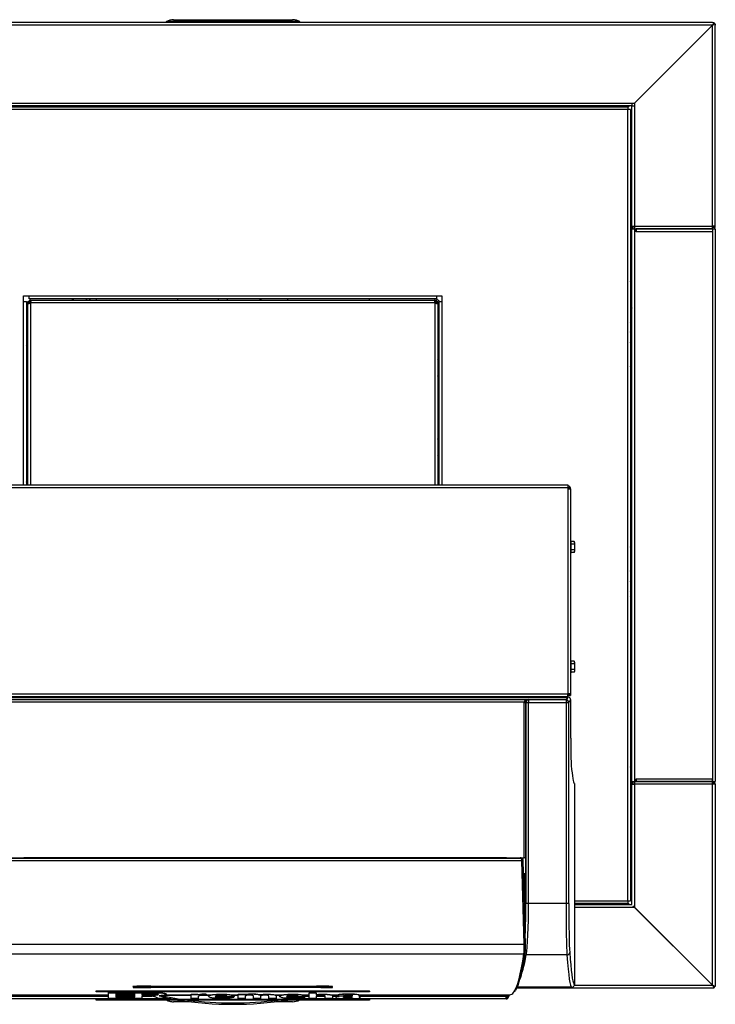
# Model space of a CAD drawing. Header units: millimetres. Extents: x 815 to 6167, y -516 to 2664.
# Tile 37 of 39: x 3931 to 4440, y 1943 to 2664. Entities that reach past the tile are written whole.
import ezdxf

# ---------------------------------------------------------------- set-up
doc = ezdxf.new("R2010")
doc.units = ezdxf.units.MM
doc.header["$MEASUREMENT"] = 0

# ---------------------------------------------------------------- blocks, each defined once
blk = doc.blocks.new('Boven')
for p, q in [((2340.07, -133.15), (1670.41, -133.15)), ((2340.02, -135.15), (1670.41, -135.15)), ((1940.17, -132.89), (1940.17, -133.15)), ((1940.67, -132.89), (1940.67, -132.46)), ((2037.7, -132.46), (1940.67, -132.46)), ((1940.67, -133.15), (1940.67, -132.89)), ((2037.7, -132.89), (1940.67, -132.89)), ((1945.68, -131.15), (2032.7, -131.15)), ((1945.68, -131.15), (2032.7, -131.15)), ((1945.68, -131.15), (1945.68, -131.15)), ((2032.7, -131.15), (2032.7, -131.15)), ((2037.7, -132.46), (2037.7, -132.89)), ((2037.7, -132.89), (2037.7, -133.15)), ((2038.2, -133.15), (2038.2, -132.89)), ((2283.01, -192.16), (2340.02, -135.15)), ((2340.07, -135.2), (2283.05, -192.21)), ((2339.02, -136.15), (2339.07, -136.15)), ((2339.07, -136.15), (2339.07, -136.2)), ((2340.2, -135.02), (2340.02, -135.15)), ((2340.07, -133.15), (2341.07, -133.15)), ((2340.07, -135.2), (2340.2, -135.02)), ((2340.07, -282.18), (2340.07, -135.2)), ((2341.07, -133.15), (2341.07, -133.74)), ((2341.07, -134.15), (2341.07, -133.74)), ((2341.07, -134.15), (2341.48, -134.15)), ((2341.48, -134.15), (2342.07, -134.15)), ((2342.07, -134.15), (2342.07, -135.15)), ((2342.07, -282.18), (2342.07, -135.15)), ((1670.41, -192.16), (2281.01, -192.16)), ((2281.01, -194.16), (1670.41, -194.16)), ((2278.05, -195.47), (2279.36, -194.16)), ((2281.01, -192.51), (2281.36, -192.16)), ((2281.01, -192.16), (2283.01, -192.16)), ((2281.01, -192.16), (2281.01, -194.16)), ((2281.05, -194.21), (2283.05, -194.21)), ((2281.05, -282.18), (2281.05, -194.21)), ((2283.05, -192.21), (2283.05, -194.21)), ((2283.05, -194.21), (2283.05, -282.18)), ((2284.05, -191.16), (2284.01, -191.16)), ((2284.05, -191.21), (2284.05, -191.16)), ((1668.41, -194.91), (2278.05, -194.91)), ((2278.05, -196.92), (1668.41, -196.92)), ((2278.05, -194.91), (2278.05, -196.92)), ((2278.05, -775.55), (2278.05, -196.92)), ((2280.05, -196.92), (2278.05, -196.92)), ((2281.05, -196.86), (2280.05, -197.86)), ((2280.05, -196.92), (2280.05, -775.55)), ((2280.05, -281.92), (2281.05, -282.92)), ((2281.05, -284.19), (2280.05, -284.19)), ((2281.05, -285.19), (2280.05, -285.19)), ((2281.05, -284.19), (2281.05, -282.18)), ((2281.05, -282.18), (2283.05, -282.18)), ((2281.05, -284.19), (2283.05, -284.19)), ((2281.05, -688.28), (2281.05, -284.19)), ((2282.05, -284.19), (2282.05, -282.18)), ((2282.05, -283.92), (2282.32, -284.19)), ((2283.05, -282.18), (2340.07, -282.18)), ((2283.05, -282.18), (2283.05, -284.19)), ((2283.05, -284.19), (2284.05, -284.19)), ((2283.05, -284.19), (2283.05, -688.28)), ((2284.05, -286.19), (2284.05, -284.19)), ((2284.05, -284.19), (2340.06, -284.19)), ((2284.05, -284.19), (2284.05, -286.19)), ((2340.07, -284.19), (2284.05, -284.19)), ((2284.05, -285.19), (2284.05, -285.19)), ((2284.05, -285.92), (2284.05, -285.92)), ((2284.05, -286.19), (2284.05, -286.19)), ((2340.06, -286.19), (2284.05, -286.19)), ((2340.06, -284.19), (2340.06, -286.19)), ((2340.06, -285.19), (2340.07, -285.19)), ((2340.06, -286.19), (2340.07, -286.19)), ((2342.07, -282.18), (2340.07, -282.18)), ((2340.07, -284.19), (2340.07, -282.18)), ((2340.07, -284.19), (2342.07, -284.19)), ((2340.07, -284.19), (2340.07, -286.19)), ((2340.07, -286.19), (2340.07, -686.28)), ((2342.07, -284.19), (2342.07, -286.19)), ((2342.07, -286.19), (2342.07, -686.28)), ((2281.05, -293.53), (2280.05, -292.53)), ((2281.05, -301.19), (2280.05, -301.19)), ((2280.05, -322.73), (2281.05, -319.98)), ((1835.95, -333.2), (1839.95, -333.2)), ((1835.95, -337.2), (1835.95, -333.2)), ((1835.95, -337.2), (1837.95, -337.2)), ((1835.95, -471.23), (1835.95, -337.2)), ((1837.95, -337.2), (1837.95, -471.23)), ((1838.95, -337.2), (1839.95, -337.2)), ((1838.95, -338.23), (1838.95, -337.2)), ((1838.95, -338.23), (1839.62, -338.23)), ((1838.95, -471.23), (1838.95, -338.23)), ((1839.62, -338.23), (1839.95, -338.23)), ((1839.95, -335.2), (1839.95, -333.2)), ((1839.95, -333.2), (2138.02, -333.2)), ((2138.02, -335.2), (1839.95, -335.2)), ((1839.95, -336.2), (1840.98, -336.2)), ((1839.95, -336.2), (1839.95, -337.2)), ((1840.98, -337.2), (1839.95, -337.2)), ((1839.95, -337.2), (1839.95, -338.23)), ((1840.95, -338.23), (1840.95, -471.23)), ((1840.98, -336.2), (1840.98, -336.87)), ((1840.98, -336.2), (2136.99, -336.2)), ((1840.98, -336.87), (1840.98, -337.2)), ((2136.99, -338.2), (1840.98, -338.2)), ((2136.99, -336.87), (2136.99, -336.2)), ((2136.99, -336.2), (2138.02, -336.2)), ((2136.99, -337.2), (2136.99, -336.87)), ((2138.02, -337.2), (2136.99, -337.2)), ((2137.02, -471.23), (2137.02, -338.23)), ((2138.02, -333.2), (2142.02, -333.2)), ((2138.02, -333.2), (2138.02, -335.2)), ((2138.02, -337.2), (2138.02, -336.2)), ((2138.02, -337.2), (2139.02, -337.2)), ((2138.02, -338.23), (2138.02, -337.2)), ((2138.02, -338.23), (2138.35, -338.23)), ((2138.35, -338.23), (2139.02, -338.23)), ((2139.02, -337.2), (2139.02, -338.23)), ((2139.02, -338.23), (2139.02, -471.23)), ((2140.02, -337.2), (2142.02, -337.2)), ((2140.02, -471.23), (2140.02, -337.2)), ((2142.02, -333.2), (2142.02, -337.2)), ((2142.02, -337.2), (2142.02, -471.23)), ((2281.05, -341.91), (2280.05, -344.66)), ((1837.95, -354.38), (1838.95, -353.84)), ((1838.95, -360.66), (1837.95, -361.2)), ((1838.95, -362.42), (1837.95, -362.96)), ((1838.61, -365.38), (1838.61, -365.44)), ((1743.93, -471.23), (2234.04, -471.23)), ((1743.93, -473.23), (2234.04, -473.23)), ((2234.04, -471.23), (2234.04, -473.23)), ((2234.04, -473.23), (2234.04, -474.23)), ((2234.04, -474.23), (2234.04, -624.26)), ((2234.04, -474.23), (2236.04, -474.23)), ((2234.77, -473.55), (2235.5, -472.86)), ((2235.77, -473.23), (2236.04, -473.23)), ((2236.04, -474.23), (2236.04, -473.23)), ((2236.04, -474.23), (2236.04, -624.26)), ((2236.64, -512.24), (2236.04, -512.24)), ((2236.64, -521.24), (2236.64, -512.24)), ((2238.85, -512.7), (2236.64, -512.7)), ((2238.85, -514.72), (2236.64, -514.72)), ((2238.85, -512.7), (2239.04, -513.71)), ((2239.04, -513.24), (2238.85, -512.7)), ((2239.04, -513.71), (2238.85, -514.72)), ((2239.04, -513.71), (2239.04, -513.24)), ((2239.04, -513.71), (2239.04, -516.74)), ((2239.04, -516.74), (2239.04, -519.77)), ((2236.04, -521.24), (2236.64, -521.24)), ((2238.85, -518.76), (2236.64, -518.76)), ((2238.85, -520.78), (2236.64, -520.78)), ((2238.85, -518.76), (2239.04, -519.77)), ((2239.04, -519.77), (2238.85, -520.78)), ((2238.85, -520.78), (2239.04, -520.24)), ((2239.04, -520.24), (2239.04, -519.77)), ((2236.64, -599.76), (2236.04, -599.76)), ((2236.64, -608.76), (2236.64, -599.76)), ((2238.85, -600.22), (2236.64, -600.22)), ((2238.85, -602.24), (2236.64, -602.24)), ((2238.85, -600.22), (2239.04, -601.23)), ((2239.04, -600.76), (2238.85, -600.22)), ((2239.04, -601.23), (2238.85, -602.24)), ((2239.04, -601.23), (2239.04, -600.76)), ((2239.04, -601.23), (2239.04, -604.26)), ((2239.04, -604.26), (2239.04, -607.29)), ((2236.04, -608.76), (2236.64, -608.76)), ((2238.85, -606.28), (2236.64, -606.28)), ((2238.85, -608.3), (2236.64, -608.3)), ((2238.85, -606.28), (2239.04, -607.29)), ((2239.04, -607.29), (2238.85, -608.3)), ((2238.85, -608.3), (2239.04, -607.76)), ((2239.04, -607.29), (2239.04, -607.76)), ((1743.93, -624.26), (2234.04, -624.26)), ((2234.04, -626.26), (1743.93, -626.26)), ((2233.91, -626.26), (2233.91, -627.08)), ((2236.04, -624.26), (2234.04, -624.26)), ((2234.04, -626.26), (2234.04, -624.26)), ((2234.23, -624.26), (2234.23, -626.97)), ((2234.23, -625.26), (2235.04, -625.26)), ((2235.04, -624.26), (2235.04, -625.26)), ((2235.04, -625.26), (2236.04, -625.26)), ((2236.04, -624.26), (2236.04, -625.26)), ((2233.91, -627.08), (1744.06, -627.08)), ((1772.87, -628.3), (2205.1, -628.3)), ((2202.3, -630.3), (1775.67, -630.3)), ((2202.3, -630.3), (2203.3, -630.33)), ((2202.3, -744.04), (2202.3, -630.39)), ((2202.3, -630.39), (2203.3, -630.39)), ((2203.3, -630.39), (2203.48, -630.48)), ((2203.3, -630.39), (2203.3, -744.04)), ((2203.48, -630.48), (2203.48, -777.56)), ((2203.48, -630.48), (2205.47, -630.48)), ((2205.47, -628.49), (2205.1, -628.3)), ((2232.85, -628.49), (2205.47, -628.49)), ((2205.47, -628.49), (2205.47, -630.48)), ((2205.47, -777.56), (2205.47, -630.48)), ((2205.47, -630.48), (2232.85, -630.48)), ((2233.91, -627.08), (2232.85, -628.49)), ((2232.85, -628.49), (2232.85, -630.48)), ((2232.85, -630.48), (2232.85, -777.56)), ((2232.85, -630.48), (2234.85, -630.48)), ((2234.85, -630.48), (2236.3, -628.55)), ((2234.85, -777.56), (2234.85, -630.48)), ((2236.3, -656.52), (2236.3, -628.55)), ((2236.3, -628.55), (2236.3, -628.55)), ((2236.3, -656.52), (2236.3, -628.55)), ((2236.3, -656.52), (2236.3, -656.52)), ((2238.99, -689.7), (2238.99, -836.73)), ((2281.05, -685.28), (2280.05, -685.28)), ((2280.05, -686.28), (2281.05, -686.28)), ((2280.05, -687.28), (2281.05, -687.28)), ((2280.05, -688.28), (2281.05, -688.28)), ((2281.05, -688.28), (2283.05, -688.28)), ((2281.05, -690.28), (2281.05, -688.28)), ((2281.05, -688.28), (2282.05, -688.28)), ((2281.05, -778.3), (2281.05, -690.28)), ((2281.05, -690.28), (2283.05, -690.28)), ((2282.05, -690.28), (2282.05, -688.28)), ((2283.05, -688.28), (2284.05, -688.28)), ((2283.05, -688.28), (2283.05, -690.28)), ((2283.05, -690.28), (2283.05, -780.26)), ((2340.07, -690.28), (2283.05, -690.28)), ((2284.05, -686.28), (2284.05, -688.28)), ((2284.05, -686.28), (2284.05, -686.28)), ((2284.05, -688.28), (2284.05, -686.28)), ((2284.05, -686.28), (2340.06, -686.28)), ((2284.05, -687.28), (2284.05, -687.28)), ((2340.06, -688.28), (2284.05, -688.28)), ((2284.05, -688.28), (2340.07, -688.28)), ((2340.07, -686.28), (2340.06, -686.28)), ((2340.06, -688.28), (2340.06, -686.28)), ((2340.07, -687.28), (2340.06, -687.28)), ((2340.07, -686.28), (2340.07, -688.28)), ((2340.07, -688.28), (2342.07, -688.28)), ((2340.07, -690.28), (2340.07, -688.28)), ((2340.07, -837.27), (2340.07, -690.28)), ((2342.07, -690.28), (2340.07, -690.28)), ((2342.07, -686.28), (2342.07, -688.28)), ((2342.07, -690.28), (2342.07, -837.31)), ((2200.41, -746.31), (1777.57, -746.31)), ((1777.67, -744.24), (2200.3, -744.24)), ((1796.86, -744.04), (1845.67, -744.04)), ((1836.2, -744.24), (1830.2, -744.24)), ((2141.77, -744.19), (1836.2, -744.19)), ((1836.2, -744.19), (1836.2, -744.24)), ((1843.4, -744.04), (1843.4, -744.19)), ((2132.3, -744.04), (1845.67, -744.04)), ((1845.76, -744.04), (1845.76, -744.19)), ((2132.22, -744.04), (2132.22, -744.19)), ((2181.12, -744.04), (2132.3, -744.04)), ((2141.77, -744.19), (2141.77, -744.24)), ((2141.77, -744.24), (2147.77, -744.24)), ((2147.77, -744.24), (2147.77, -744.19)), ((2166.28, -744.19), (2147.77, -744.19)), ((2154.17, -744.04), (2154.17, -744.19)), ((2157.67, -744.19), (2157.67, -744.04)), ((2166.28, -744.24), (2166.28, -744.19)), ((2172.28, -744.24), (2166.28, -744.24)), ((2172.28, -744.19), (2172.28, -744.24)), ((2189.29, -744.19), (2172.28, -744.19)), ((2181.12, -744.04), (2202.3, -744.04)), ((2181.2, -744.19), (2181.2, -744.04)), ((2189.29, -744.24), (2189.29, -744.19)), ((2199.66, -744.24), (2189.29, -744.24)), ((2199.27, -744.19), (2199.66, -744.24)), ((2199.85, -744.19), (2199.27, -744.19)), ((2200.3, -744.24), (2199.85, -744.19)), ((2200.42, -744.25), (2199.96, -744.19)), ((2202.12, -807.25), (2200.41, -746.31)), ((2203.12, -807.18), (2201.41, -746.25)), ((2203.3, -744.04), (2202.3, -744.04)), ((2203.16, -744.04), (2203.16, -755.44)), ((2201.66, -755.44), (2203.16, -755.44)), ((2201.67, -755.51), (2203.03, -755.51)), ((2201.67, -755.51), (2203.03, -755.51)), ((2202.58, -778.67), (2202.64, -755.51)), ((2203.03, -755.51), (2203.16, -755.44)), ((2202.6, -771.8), (2202.12, -771.8)), ((2202.23, -775.55), (2202.59, -775.55)), ((2202.58, -777.55), (2202.29, -777.55)), ((2205.47, -777.56), (2203.48, -777.56)), ((2232.85, -777.56), (2205.47, -777.56)), ((2234.85, -777.56), (2232.85, -777.56)), ((2238.99, -775.55), (2278.05, -775.55)), ((2278.05, -777.55), (2238.99, -777.55)), ((2278.05, -775.55), (2280.05, -775.55)), ((2278.05, -775.55), (2278.05, -777.55)), ((2279.36, -778.3), (2278.05, -777)), ((2280.05, -774.6), (2281.05, -775.6)), ((2202.31, -778.3), (2202.58, -778.3)), ((2202.57, -780.3), (2202.36, -780.3)), ((2238.99, -778.3), (2281.05, -778.3)), ((2283.01, -780.3), (2238.99, -780.3)), ((2283.01, -780.3), (2282.83, -780.03)), ((2340.02, -837.31), (2283.01, -780.3)), ((2283.05, -780.26), (2340.07, -837.27)), ((2284.01, -781.3), (2284.05, -781.3)), ((2284.05, -781.3), (2284.05, -781.26)), ((1775.85, -807.25), (2202.12, -807.25)), ((1775.98, -814.37), (2201.99, -814.37)), ((2233.51, -815.15), (2203.73, -815.15)), ((1888.96, -841.46), (2089.01, -841.46)), ((1888.96, -841.56), (1888.96, -841.46)), ((1888.96, -841.56), (2089.01, -841.56)), ((1888.96, -842.21), (1888.96, -841.56)), ((2089.01, -842.21), (1888.96, -842.21)), ((1916.47, -837.86), (1916.47, -838.52)), ((1928.97, -838.39), (1924.49, -838.4)), ((1924.51, -838.89), (1928.98, -838.87)), ((1926.9, -838.07), (1927.64, -838.07)), ((1928.98, -838.07), (1927.64, -838.07)), ((1927.64, -838.07), (1928.99, -838.08)), ((1928.97, -838.39), (1928.97, -838.08)), ((1928.97, -838.39), (2049, -838.39)), ((1928.97, -838.39), (1928.97, -838.39)), ((1928.98, -838.07), (2048.99, -838.07)), ((1928.98, -838.08), (2048.99, -838.08)), ((2048.99, -838.87), (1928.98, -838.87)), ((2048.98, -838.08), (2050.33, -838.07)), ((2048.99, -838.07), (2050.33, -838.07)), ((2053.47, -838.89), (2048.99, -838.87)), ((2049, -838.39), (2049, -838.08)), ((2049, -838.39), (2049, -838.39)), ((2049, -838.39), (2053.48, -838.4)), ((2061.5, -837.86), (2061.5, -838.52)), ((2089.01, -841.56), (2089.01, -841.46)), ((2089.01, -841.56), (2089.01, -842.21)), ((2340.07, -839.31), (2196.76, -839.31)), ((2236.99, -838.73), (2197.03, -838.73)), ((2238.88, -837.31), (2340.02, -837.31)), ((2339.07, -836.31), (2339.02, -836.31)), ((2339.07, -836.27), (2339.07, -836.31)), ((2341.07, -839.31), (2340.07, -839.31)), ((2341.07, -838.31), (2341.07, -838.73)), ((2341.07, -838.31), (2341.48, -838.31)), ((2341.07, -838.73), (2341.07, -839.31)), ((2342.07, -838.31), (2341.48, -838.31)), ((2342.07, -837.31), (2342.07, -838.31)), ((1786.16, -844.22), (1898.08, -844.22)), ((1789.09, -845.31), (1898.08, -845.31)), ((1943.86, -847.32), (1789.17, -847.32)), ((1888.96, -847.46), (1888.96, -847.36)), ((1888.96, -847.36), (2089.01, -847.36)), ((1888.96, -847.46), (2089.01, -847.46)), ((1888.96, -848.1), (1888.96, -847.46)), ((2089.01, -848.1), (1888.96, -848.1)), ((1898.08, -842.75), (1898.08, -842.65)), ((1898.08, -842.65), (1933.16, -842.65)), ((1898.08, -842.75), (1933.16, -842.75)), ((1898.08, -846.92), (1898.08, -842.75)), ((1922.53, -846.92), (1898.08, -846.92)), ((1917.21, -843.58), (1903.4, -843.58)), ((1903.4, -843.58), (1903.4, -846.09)), ((1903.4, -844.22), (1917.21, -844.22)), ((1903.4, -845.31), (1917.21, -845.31)), ((1903.4, -845.99), (1917.21, -845.99)), ((1903.4, -846.09), (1917.21, -846.09)), ((1917.21, -846.09), (1917.21, -843.58)), ((1931.76, -843.58), (1922.53, -843.58)), ((1922.53, -843.58), (1922.53, -844.42)), ((1922.53, -844.22), (1933.65, -844.22)), ((1922.53, -844.32), (1931.76, -844.32)), ((1922.53, -844.42), (1931.76, -844.42)), ((1922.53, -845.25), (1922.53, -846.92)), ((1927.8, -845.25), (1922.53, -845.25)), ((1922.53, -845.31), (1929.69, -845.31)), ((1928.27, -845.25), (1927.8, -845.25)), ((1928.73, -845.26), (1928.27, -845.25)), ((1929.19, -845.28), (1928.73, -845.26)), ((1929.63, -845.31), (1929.19, -845.28)), ((1930.06, -845.34), (1929.63, -845.31)), ((1930.45, -845.38), (1930.06, -845.34)), ((1930.82, -845.43), (1930.45, -845.38)), ((1931.16, -845.48), (1930.82, -845.43)), ((1931.46, -845.54), (1931.16, -845.48)), ((1931.72, -845.6), (1931.46, -845.54)), ((1931.94, -845.67), (1931.72, -845.6)), ((1932.48, -843.59), (1931.76, -843.58)), ((1931.76, -844.32), (1932.48, -844.31)), ((1931.76, -844.42), (1931.76, -844.32)), ((1931.76, -844.42), (1932.48, -844.41)), ((1932.11, -845.73), (1931.94, -845.67)), ((1934.67, -846.92), (1932.11, -845.73)), ((1933.17, -843.63), (1932.48, -843.59)), ((1932.48, -844.31), (1933.17, -844.27)), ((1932.48, -844.41), (1932.48, -844.31)), ((1932.48, -844.41), (1933.17, -844.37)), ((1933.16, -842.75), (1933.16, -842.65)), ((1933.16, -842.65), (1934.83, -842.68)), ((1933.16, -842.75), (1934.83, -842.78)), ((1933.76, -843.69), (1933.17, -843.63)), ((1933.17, -844.27), (1933.76, -844.21)), ((1933.17, -844.37), (1933.17, -844.27)), ((1933.17, -844.37), (1933.76, -844.3)), ((1934.22, -843.78), (1933.76, -843.69)), ((1933.76, -844.21), (1934.22, -844.12)), ((1933.76, -844.3), (1933.76, -844.21)), ((1933.76, -844.3), (1934.22, -844.22)), ((1934.51, -843.89), (1934.22, -843.78)), ((1934.22, -844.12), (1934.51, -844.01)), ((1934.22, -844.22), (1934.51, -844.11)), ((1934.22, -844.22), (1934.22, -844.12)), ((1934.61, -844), (1934.51, -843.89)), ((1934.51, -844.01), (1934.56, -843.95)), ((1934.51, -844.11), (1934.61, -844)), ((1934.51, -844.11), (1934.51, -844.01)), ((1940.97, -846.92), (1934.67, -846.92)), ((1934.83, -842.78), (1934.83, -842.68)), ((1934.83, -842.68), (1936.41, -842.77)), ((1934.83, -842.78), (1936.41, -842.87)), ((1936.6, -844.81), (1935.04, -844.91)), ((1935.04, -844.91), (1935.27, -844.95)), ((1935.27, -844.95), (1935.27, -844.9)), ((1935.27, -844.95), (1935.5, -844.99)), ((1935.45, -844.89), (1935.5, -844.9)), ((1935.5, -844.99), (1935.5, -844.9)), ((1935.5, -844.9), (1935.71, -844.94)), ((1935.5, -844.99), (1935.71, -845.04)), ((1935.71, -845.04), (1935.71, -844.94)), ((1935.71, -844.94), (1935.91, -844.98)), ((1935.71, -845.04), (1935.91, -845.08)), ((1935.91, -845.08), (1935.91, -844.98)), ((1935.91, -844.98), (1936.1, -845.03)), ((1935.91, -845.08), (1936.1, -845.13)), ((1936.1, -845.13), (1936.1, -845.03)), ((1936.1, -845.03), (1936.29, -845.07)), ((1936.1, -845.13), (1936.29, -845.17)), ((1936.29, -845.17), (1936.29, -845.07)), ((1936.29, -845.07), (1936.46, -845.12)), ((1936.29, -845.17), (1936.46, -845.22)), ((1936.41, -842.87), (1936.41, -842.77)), ((1936.41, -842.77), (1937.8, -842.92)), ((1936.41, -842.87), (1937.8, -843.02)), ((1936.46, -845.22), (1936.46, -845.12)), ((1936.46, -845.12), (1936.62, -845.17)), ((1936.46, -845.22), (1936.62, -845.27)), ((1937.96, -844.66), (1936.6, -844.81)), ((1936.62, -845.27), (1936.62, -845.17)), ((1936.62, -845.17), (1936.77, -845.22)), ((1936.62, -845.27), (1936.77, -845.32)), ((1936.77, -845.32), (1936.77, -845.22)), ((1936.77, -845.22), (1936.91, -845.27)), ((1936.77, -845.32), (1936.91, -845.37)), ((1936.91, -845.37), (1936.91, -845.27)), ((1936.91, -845.27), (1937.04, -845.32)), ((1936.91, -845.37), (1937.04, -845.42)), ((1937.03, -845.31), (1938.97, -845.31)), ((1937.04, -845.42), (1937.04, -845.32)), ((1937.04, -845.32), (1937.15, -845.37)), ((1937.04, -845.42), (1937.15, -845.47)), ((1937.15, -845.47), (1937.15, -845.37)), ((1937.15, -845.37), (1940.97, -846.82)), ((1937.15, -845.47), (1940.97, -846.92)), ((1937.8, -843.02), (1937.8, -842.92)), ((1937.8, -842.92), (1938.92, -843.12)), ((1937.8, -843.02), (1938.92, -843.21)), ((1939.05, -844.46), (1937.96, -844.66)), ((1938.92, -843.21), (1938.92, -843.12)), ((1938.92, -843.12), (1939.72, -843.35)), ((1938.92, -843.21), (1939.72, -843.45)), ((1938.97, -844.71), (1938.97, -845.59)), ((1939.97, -845.59), (1938.97, -845.59)), ((1939.8, -844.22), (1939.05, -844.46)), ((1939.72, -843.45), (1939.72, -843.35)), ((1939.72, -843.35), (1940.15, -843.6)), ((1939.72, -843.45), (1940.15, -843.7)), ((1940.17, -843.96), (1939.8, -844.22)), ((1939.8, -844.22), (1958.48, -844.22)), ((1939.97, -845.59), (1939.82, -846.38)), ((1939.97, -844.72), (1939.97, -844.22)), ((1958.48, -844.72), (1939.97, -844.72)), ((1939.97, -845.59), (1939.97, -844.72)), ((1940.15, -843.7), (1940.15, -843.6)), ((1940.15, -843.6), (1940.17, -843.87)), ((1940.15, -843.7), (1940.17, -843.96)), ((1940.17, -843.96), (1940.17, -843.87)), ((1940.17, -847.32), (1940.17, -847.36)), ((1940.67, -847.36), (1940.67, -847.32)), ((1940.97, -846.92), (1940.97, -846.82)), ((1957.42, -849.32), (1945.68, -849.32)), ((1957.42, -849.32), (1945.68, -849.32)), ((1945.68, -849.32), (1945.68, -849.32)), ((1958.48, -843.95), (1958.48, -843.85)), ((1958.48, -843.85), (1963.5, -843.85)), ((1958.48, -846.92), (1958.48, -843.95)), ((1958.48, -843.95), (1963.5, -843.95)), ((1963.72, -846.92), (1958.48, -846.92)), ((1963.5, -843.95), (1963.49, -844.26)), ((1963.5, -843.95), (1963.5, -843.85)), ((1963.72, -845.37), (1963.72, -846.92)), ((1971.95, -844.72), (1965.99, -844.72)), ((1969.41, -843.88), (1969.41, -843.78)), ((1969.41, -843.88), (1969.41, -844.57)), ((1969.41, -844.22), (1974.04, -844.22)), ((1990.07, -845.64), (1976.19, -845.64)), ((1984.67, -845.08), (1976.39, -845.08)), ((1984.54, -845.97), (1984.54, -845.87)), ((1984.54, -845.87), (1989.73, -845.9)), ((1984.54, -845.97), (1989.73, -846)), ((1987.08, -844.22), (1992.87, -844.22)), ((1992.87, -844.72), (1988.9, -844.72)), ((1989.73, -846), (1989.73, -845.9)), ((1992.87, -843.95), (1992.87, -843.85)), ((1992.87, -843.85), (1997.83, -843.85)), ((1992.87, -846.92), (1992.87, -843.95)), ((1992.87, -843.95), (1997.83, -843.95)), ((1998.05, -846.92), (1992.87, -846.92)), ((1997.83, -843.95), (1997.83, -843.85)), ((1997.83, -843.95), (1997.83, -844.22)), ((1997.83, -844.12), (1997.9, -844.12)), ((1997.83, -844.22), (1997.9, -844.22)), ((1997.9, -844.22), (1997.9, -844.12)), ((1998.05, -845.11), (1998.05, -846.92)), ((2004.05, -846.92), (2004.05, -845.13)), ((2009.29, -846.92), (2004.05, -846.92)), ((2007.88, -844.22), (2008.61, -844.22)), ((2008.63, -844.32), (2008.63, -844.22)), ((2009.29, -845.14), (2009.29, -846.92)), ((2015.44, -846.92), (2015.44, -845.12)), ((2020.69, -846.92), (2015.44, -846.92)), ((2019.63, -844.22), (2026.1, -844.22)), ((2032.7, -849.32), (2020.55, -849.32)), ((2032.7, -849.32), (2020.56, -849.32)), ((2024.01, -844.72), (2020.63, -844.72)), ((2020.69, -844.87), (2020.69, -844.77)), ((2020.69, -844.87), (2020.69, -846.92)), ((2042.13, -845.64), (2028.25, -845.64)), ((2036.74, -845.08), (2028.45, -845.08)), ((2032.7, -849.32), (2032.7, -849.32)), ((2188.95, -847.32), (2034.11, -847.32)), ((2036.6, -845.97), (2036.6, -845.87)), ((2036.6, -845.87), (2041.79, -845.9)), ((2036.6, -845.97), (2041.79, -846)), ((2037.7, -847.32), (2037.7, -847.36)), ((2038.01, -845.64), (2038.05, -845.88)), ((2038.2, -847.36), (2038.2, -847.32)), ((2039.14, -844.22), (2044.84, -844.22)), ((2041.79, -846), (2041.79, -845.9)), ((2041.9, -845.31), (2044.84, -845.31)), ((2044.84, -842.81), (2044.84, -842.71)), ((2044.84, -842.71), (2050.08, -842.71)), ((2044.84, -846.92), (2044.84, -842.81)), ((2044.84, -842.81), (2050.08, -842.81)), ((2050.08, -846.92), (2044.84, -846.92)), ((2050.08, -842.81), (2050.08, -842.71)), ((2050.08, -842.81), (2050.08, -844.2)), ((2050.08, -844.1), (2050.16, -844.1)), ((2050.08, -844.2), (2050.16, -844.2)), ((2050.08, -845.24), (2050.08, -846.92)), ((2050.08, -845.31), (2056.68, -845.31)), ((2050.16, -844.2), (2050.16, -844.1)), ((2056.68, -846.92), (2056.68, -845.14)), ((2061.93, -846.92), (2056.68, -846.92)), ((2060.8, -844.22), (2066.57, -844.22)), ((2061.93, -844.92), (2061.93, -844.82)), ((2061.93, -844.92), (2061.93, -846.92)), ((2061.93, -845.31), (2066.92, -845.31)), ((2064.83, -844.91), (2064.83, -844.81)), ((2064.83, -844.91), (2069.89, -844.91)), ((2074.73, -844.97), (2070, -845.08)), ((2074.73, -845.07), (2070, -845.18)), ((2070, -845.18), (2070, -845.08)), ((2073, -845.63), (2070.49, -845.75)), ((2076.56, -845.47), (2073, -845.63)), ((2074.73, -845.07), (2074.73, -844.97)), ((2076.74, -846.66), (2077.2, -846.92)), ((2077.2, -846.92), (2082.41, -846.92)), ((2080.67, -844.22), (2191.81, -844.22)), ((2081.7, -844.73), (2081.7, -844.63)), ((2081.7, -846.34), (2081.7, -844.73)), ((2081.7, -845.31), (2189.03, -845.31)), ((2082.41, -846.82), (2081.7, -846.24)), ((2082.41, -846.92), (2081.7, -846.34)), ((2082.41, -846.92), (2082.41, -846.82)), ((2089.01, -847.46), (2089.01, -847.36)), ((2089.01, -847.46), (2089.01, -848.1)), ((2189.03, -845.31), (2189.03, -844.22)), ((2189.03, -846.73), (2189.03, -845.31)), ((2189.95, -845.31), (2189.03, -845.31)), ((2189.95, -844.22), (2189.95, -845.31)), ((2190.95, -844.22), (2190.95, -845.31))]:
    blk.add_line(p, q)
for centre, radius, start, end in [((1940.67, -132.9), 0.5, 118.24711, 179), ((1945.64, -142.15), 11, 90, 118.24711), ((1940.56, -132.71), 0.272, 64.24978, 115.75022), ((2032.73, -142.15), 11, 61.75289, 90), ((2037.82, -132.71), 0.272, 64.24956, 115.75044), ((2037.7, -132.9), 0.5, 1, 61.75289), ((2349.49, -141.05), 11.15, 139.02678, 148.0719), ((2334.17, -125.73), 11.15, 301.9281, 310.97322), ((2340.07, -135.15), 2, 30, 60), ((1818.82, -256.18), 67.6, 64.99643, 66.54584), ((1818.82, -256.18), 68.6, 63.26754, 64.69602), ((1818.82, -256.18), 68.87, 62.81232, 64.21157), ((1818.82, -256.18), 69.87, 61.2622, 62.56895), ((1818.82, -256.18), 70.16, 60.82954, 62.11222), ((1818.82, -256.18), 71.16, 59.42303, 60.63211), ((1818.82, -256.18), 71.44, 59.04804, 60.2386), ((1818.82, -256.18), 72.43, 57.75788, 58.88791), ((1818.82, -256.18), 95.48, 39.91342, 40.50286), ((1818.82, -256.18), 101.48, 37.13587, 37.66905), ((1818.82, -256.18), 103.02, 36.48829, 37.00897), ((1818.82, -256.18), 103.02, 36.48829, 37.00897), ((2340.07, -282.18), 2, 270, 360), ((2340.07, -282.18), 1, 270, 0), ((1839.91, -337.15), 1.5, 314.1378, 315.8622), ((1818.82, -256.18), 95.48, 303.06515, 304.14956), ((1818.82, -256.18), 101.48, 307.95262, 308.86167), ((1818.82, -256.18), 103.02, 309.04052, 309.91546), ((1818.82, -256.18), 103.02, 309.04052, 309.91546), ((2074.01, -414.72), 124.03, 140.12405, 140.72352), ((2074.01, -414.72), 119.03, 138.08205, 138.72587), ((2074.01, -414.72), 102.02, 128.79341, 129.68147), ((2138.06, -337.15), 1.5, 224.1378, 225.8622), ((2074.01, -414.72), 102.02, 49.44698, 51.20659), ((2286.21, -338.5), 10, 231.98584, 238.9453), ((2074.01, -450.72), 228.32, 24.92953, 25.51852), ((2074.01, -450.72), 225.32, 23.23478, 23.87128), ((1834.34, -366.89), 4.53, 322.87353, 19.49717), ((1834.34, -366.89), 4.5, 323.28518, 18.71339), ((1841.44, -364.37), 3.01, 180.12998, 199.5074), ((2074.01, -450.72), 222.41, 21.42148, 22.11627), ((2074.01, -414.72), 74.02, 26.88805, 28.55264), ((2074.01, -450.72), 216.41, 16.91873, 17.80613), ((2074.01, -414.72), 69.02, 16.95743, 19.60486), ((2074.01, -414.72), 69.02, 340.39514, 343.04257), ((1779.01, -492.92), 76.73, 38.50898, 39.62876), ((2074.01, -414.72), 74.02, 331.44736, 333.11195), ((2234.04, -474.23), 2, 43.07953, 90), ((2234.04, -474.23), 1, 43.07958, 89.99996), ((2234.04, -474.23), 1, 0, 43.07953), ((2234.04, -474.23), 2, 0, 43.07953), ((2074.01, -450.72), 216.41, 342.19387, 343.08127), ((2074.01, -450.72), 222.41, 337.88373, 338.57852), ((2074.01, -450.72), 225.32, 336.12872, 336.76522), ((2074.01, -450.72), 228.32, 334.48148, 335.07047), ((2074.01, -450.72), 230.05, 333.59232, 334.15807), ((2205.29, -630.39), 2, 178.20188, 180.06949), ((2233.91, -629.08), 2, 89.47679, 90.02614), ((2234.3, -628.55), 2, 0.02616, 68.2445), ((2208.17, -650.9), 76.73, 339.55767, 341.88954), ((2279.25, -688.28), 1, 323.1301, 360), ((2340.07, -690.28), 2, 0, 90), ((2340.07, -690.28), 1, 0, 90), ((2199.85, -745.09), 0.901, 83.32174, 90.21191), ((2288.95, -770.79), 11.15, 229.02678, 238.0719), ((1923.04, -1747.05), 908.99, 89.75622, 90.44461), ((1923.54, -837.9), 7.56, 181.35821, 187.44002), ((1915.95, -838.32), 0.574, 279.64807, 317.20928), ((1920.74, -126.63), 712.27, 269.62195, 270.30264), ((1659.81, 6142.98), 6986.4, 272.104507, 272.171188), ((1916.12, -838.46), 0.351, 314.14062, 348.69036), ((1926.51, -832.83), 5.42, 273.96123, 283.95923), ((1924.71, -1654.74), 816.68, 89.79387, 89.84576), ((1943.36, -838.45), 14.38, 179.74367, 181.67472), ((1935.05, -837.77), 6.08, 182.82778, 182.89633), ((2042.92, -837.77), 6.08, 357.10367, 357.17222), ((2034.62, -838.45), 14.38, 358.32528, 0.25633), ((2051.46, -832.83), 5.42, 253.84939, 266.03877), ((2053.27, -1654.74), 816.68, 90.15424, 90.20613), ((2054.94, -1747.05), 908.99, 89.55539, 90.24378), ((2057.23, -126.63), 712.27, 269.69736, 270.37805), ((2318.16, 6142.98), 6986.4, 267.828812, 267.895493), ((2061.85, -838.46), 0.351, 191.30964, 225.85938), ((2062.02, -838.32), 0.574, 222.79072, 260.35193), ((2054.43, -837.9), 7.56, 352.55998, 358.64179), ((2194.05, -840.97), 1.65, 316.92532, 336.2884), ((2349.49, -831.42), 11.15, 211.9281, 220.97322), ((2334.17, -846.73), 11.15, 49.02678, 58.0719), ((2340.07, -837.31), 2, 300, 330), ((1938.47, -844.71), 0.5, 0, 27.85911), ((1939.68, -785.3), 59.42, 269.32003, 270.28446), ((1939.97, -845.59), 1, 180, 211.99912), ((1988.99, -588.52), 261.7, 259.2059, 261.51963), ((1945.64, -838.32), 11, 241.75289, 270), ((1988.99, -588.52), 262.7, 259.43946, 260.10965), ((1988.99, -588.52), 262.7, 261.16365, 278.83635), ((1988.99, -588.52), 261.7, 262.70602, 277.29398), ((1968.43, -874.54), 30.77, 88.16008, 99.22558), ((1968.43, -874.63), 30.77, 88.16008, 99.22558), ((1980.53, -859.41), 14.92, 73.87462, 106.12538), ((2002.9, -881.63), 37.84, 81.29498, 97.59372), ((2002.9, -881.73), 37.84, 81.29498, 97.59372), ((1988.99, -588.52), 261.7, 278.48037, 279.05307), ((2032.59, -859.41), 14.92, 73.87462, 106.12538), ((2032.73, -838.32), 11, 270, 298.24711), ((1988.99, -588.52), 262.7, 279.89035, 280.26227), ((1988.99, -588.52), 261.7, 280.56934, 280.7941), ((2038, -845.59), 1, 342.83452, 356.87074)]:
    blk.add_arc(centre, radius, start, end)
for centre, major_axis, ratio, start_param, end_param in [((1940.67, -132.9), (0.5, -0.009), 0.01745, 1.571101, 3.141593), ((1945.64, -142.15), (0, -11), 0.954532, 3.141593, 3.634598), ((2032.73, -142.15), (0, 11), 0.954532, 6.006862, 6.283185), ((2032.73, -142.15), (0, 11), 0.954532, 5.884145, 6.006862), ((2032.73, -142.15), (0, 11), 0.954532, 5.82088, 5.884145), ((2032.73, -142.15), (0, 11), 0.954532, 5.79018, 5.82088), ((2037.7, -132.9), (-0.5, -0.009), 0.01745, 3.141593, 4.712084), ((1833.01, -465.12), (-14.23, -7.32), 0.135588, 4.212929, 4.28882), ((2205.1, -630.3), (-2.8, -0.14), 0.713541, 4.67609, 6.21198), ((2205.31, -630.4), (2.69, -1.34), 0.996959, 3.571064, 3.603536), ((2205.1, -630.3), (0.45, 1.96), 0.888929, 0.251131, 1.787021), ((2205.47, -630.48), (0.89, 1.79), 0.996959, 0.464378, 2.03274), ((2232.85, -630.48), (-1.6, 1.2), 0.999049, 3.785465, 5.355348), ((2233.9, -629.09), (2.68, 1.76), 0.555492, 1.105072, 1.211504), ((2268.05, -651.04), (16.85, 0), 0.094108, 0.68958, 0.778217), ((2236.85, -656.52), (0, -21), 0.026186, 4.712389, 5.987307), ((2238.99, -388.63), (0, 301.07), 0.026186, -3.437471, -3.158496), ((2238.99, -388.63), (0, 301.07), 0.026186, 3.124689, 3.14168), ((1836.13, -744.99), (-0.07, -0.8), 0.000758, 3.132932, 3.491178), ((2141.84, -744.99), (0.07, -0.8), 0.000758, 2.792008, 3.150253), ((2147.7, -744.99), (-0.07, -0.8), 0.000758, 3.132932, 3.491178), ((2166.35, -744.99), (0.07, -0.8), 0.000758, 2.792008, 3.150253), ((2172.21, -744.99), (-0.07, -0.8), 0.000758, 3.132932, 3.491178), ((2189.36, -744.99), (0.07, -0.8), 0.000758, 2.792008, 3.150253), ((2199.2, -744.99), (-0.07, -0.8), 0.070157, 3.139006, 3.497252), ((2200.33, -746.24), (0.03, -2), 0.036709, 1.535327, 3.132303), ((2200.3, -745.24), (-0.118, -0.993), 0.997257, 3.141593, 3.259771), ((2200.41, -746.28), (-1, -0.028), 0.034886, 1.569817, 3.141593), ((2200.82, -777.56), (0, -38.01), 0.069927, 0.918447, 1.570796), ((2202.82, -777.56), (0, -40.01), 0.06643, 0.349066, 1.570796), ((2233.85, -777.56), (0, 40.01), 0.024877, 1.570796, 2.792527), ((2235.85, -777.56), (0, -38.01), 0.026186, 4.712389, 5.934119), ((2200.62, -777.69), (0, -28.01), 0.069927, 1.291274, 1.53589), ((2180.62, -445.24), (-12.26, 397.95), 0.073366, 3.242025, 3.528605), ((2201.6, -806.97), (0.22, -8), 0.06421, 0.387544, 1.534161), ((2201.99, -813.45), (-0.989, 0.147), 0.923722, 1.707015, 3.333877), ((2202.12, -807.21), (-1, -0.028), 0.034886, 1.569817, 3.141593), ((2202.59, -806.94), (0.22, -7), 0.073366, 0.387012, 1.53363), ((2233.51, -813.27), (2, 0.14), 0.939408, 4.644906, 6.206749), ((2238.99, -447.78), (0, 388.95), 0.026186, -3.490659, -3.18192), ((2179.62, -445.27), (-12.26, 398.95), 0.073183, 3.23197, 3.528616), ((2194.42, -447.78), (0, -390.95), 0.069569, 0.171774, 0.349066), ((2203.73, -813.27), (1.96, -0.38), 0.93767, 4.387163, 4.890625), ((2236.99, -447.78), (0, 390.95), 0.026052, 2.792527, 3.141593), ((1989.01, -1859.98), (100.64, 1019.32), 0.975889, 0.163003, 0.165402), ((1924.51, -838.4), (0.002, -0.5), 0.024062, 4.729747, 6.119512), ((1926.88, -838.25), (-0.034, 0.499), 0.025132, -1.555027, -1.241037), ((1926.9, -837.57), (0.002, 0.5), 0.017987, 3.145021, 3.317482), ((1927.64, -837.57), (0.002, 0.5), 0.023919, 3.13973, 3.317471), ((2050.33, -837.57), (-0.002, 0.5), 0.023919, 2.965714, 3.143076), ((2051.07, -837.57), (-0.002, 0.5), 0.017987, -3.317482, -3.148284), ((2051.1, -838.25), (0.034, 0.499), 0.025132, 1.240449, 1.555027), ((1988.96, -1860.06), (-100.4, 1019.42), 0.975854, -0.165155, -0.162756), ((2053.47, -838.4), (-0.002, -0.5), 0.024062, 0.163673, 1.553439), ((2238.99, -447.78), (0, 388.95), 0.026186, 3.101265, 3.141727), ((1945.64, -838.32), (0, -11), 0.954532, 5.82088, 5.884145), ((1945.64, -838.32), (0, -11), 0.954532, 5.884145, 6.006862), ((1945.64, -838.32), (0, -11), 0.954532, 6.006862, 6.283185), ((2032.73, -838.32), (0, 11), 0.954532, 3.141593, 3.634598), ((2188.95, -845.31), (0, -2), 0.997089, 0, 1.570796), ((2188.95, -845.31), (0, -1), 0.997089, 0.080199, 1.570796), ((2179.62, -445.27), (-12.26, 398.95), 0.073183, 3.139344, 3.23197)]:
    blk.add_ellipse(centre, major_axis=major_axis, ratio=ratio, start_param=start_param, end_param=end_param)
for points, knots in [([(1838.95, -338.23), (1838.95, -338.3), (1838.96, -338.37), (1839.01, -338.47), (1839.04, -338.52), (1839.14, -338.59), (1839.2, -338.61), (1839.35, -338.64), (1839.44, -338.65), (1839.63, -338.65), (1839.74, -338.64), (1839.97, -338.61), (1840.09, -338.59), (1840.46, -338.48), (1840.72, -338.38), (1840.95, -338.23)], [0, 0, 0, 0, 0.125, 0.125, 0.25, 0.25, 0.375, 0.375, 0.5, 0.5, 0.625, 0.625, 0.75, 0.75, 1, 1, 1, 1]), ([(1839.95, -338.23), (1839.95, -338.29), (1839.96, -338.35), (1839.97, -338.45), (1839.99, -338.5), (1840.02, -338.55), (1840.04, -338.57), (1840.06, -338.59)], [0, 0, 0, 0, 0.390574, 0.390574, 0.781147, 0.781147, 1, 1, 1, 1]), ([(1840.98, -338.2), (1841.06, -338.08), (1841.12, -337.96), (1841.23, -337.71), (1841.27, -337.58), (1841.34, -337.34), (1841.37, -337.22), (1841.4, -336.99), (1841.41, -336.88), (1841.41, -336.69), (1841.4, -336.6), (1841.37, -336.45), (1841.34, -336.39), (1841.24, -336.24), (1841.13, -336.2), (1840.98, -336.2)], [0, 0, 0, 0, 0.125, 0.125, 0.25, 0.25, 0.375, 0.375, 0.5, 0.5, 0.625, 0.625, 0.75, 0.75, 1, 1, 1, 1]), ([(1841.34, -337.3), (1841.33, -337.28), (1841.31, -337.27), (1841.25, -337.23), (1841.2, -337.22), (1841.1, -337.2), (1841.05, -337.2), (1840.98, -337.2)], [0, 0, 0, 0, 0.210826, 0.210826, 0.605413, 0.605413, 1, 1, 1, 1]), ([(1889.15, -335.2), (1889.12, -335.46), (1889.08, -335.72), (1889.02, -336.09), (1888.99, -336.2), (1888.96, -336.2)], [0, 0, 0, 0, 0.5, 0.5, 1, 1, 1, 1]), ([(1948.98, -336.2), (1948.95, -336.2), (1948.92, -336.09), (1948.85, -335.72), (1948.82, -335.46), (1948.79, -335.2)], [0, 0, 0, 0, 0.5, 0.5, 1, 1, 1, 1]), ([(2029.18, -335.2), (2029.15, -335.46), (2029.12, -335.72), (2029.06, -336.09), (2029.03, -336.2), (2029, -336.2)], [0, 0, 0, 0, 0.5, 0.5, 1, 1, 1, 1]), ([(2089.01, -336.2), (2088.98, -336.2), (2088.95, -336.09), (2088.89, -335.72), (2088.86, -335.46), (2088.83, -335.2)], [0, 0, 0, 0, 0.5, 0.5, 1, 1, 1, 1]), ([(2136.99, -336.2), (2136.91, -336.2), (2136.85, -336.21), (2136.74, -336.25), (2136.7, -336.29), (2136.63, -336.39), (2136.61, -336.45), (2136.57, -336.6), (2136.56, -336.69), (2136.56, -336.88), (2136.57, -336.99), (2136.61, -337.21), (2136.63, -337.34), (2136.73, -337.71), (2136.84, -337.96), (2136.99, -338.2)], [0, 0, 0, 0, 0.125, 0.125, 0.25, 0.25, 0.375, 0.375, 0.5, 0.5, 0.625, 0.625, 0.75, 0.75, 1, 1, 1, 1]), ([(2136.99, -337.2), (2136.93, -337.2), (2136.87, -337.2), (2136.77, -337.22), (2136.72, -337.23), (2136.66, -337.27), (2136.64, -337.28), (2136.63, -337.3)], [0, 0, 0, 0, 0.390574, 0.390574, 0.781147, 0.781147, 1, 1, 1, 1]), ([(2137.02, -338.23), (2137.14, -338.3), (2137.26, -338.37), (2137.51, -338.47), (2137.63, -338.52), (2137.88, -338.59), (2138, -338.61), (2138.23, -338.64), (2138.34, -338.65), (2138.53, -338.65), (2138.62, -338.64), (2138.77, -338.61), (2138.83, -338.59), (2138.98, -338.48), (2139.02, -338.38), (2139.02, -338.23)], [0, 0, 0, 0, 0.125, 0.125, 0.25, 0.25, 0.375, 0.375, 0.5, 0.5, 0.625, 0.625, 0.75, 0.75, 1, 1, 1, 1]), ([(2137.92, -338.59), (2137.93, -338.57), (2137.95, -338.55), (2137.98, -338.5), (2138, -338.45), (2138.02, -338.35), (2138.02, -338.29), (2138.02, -338.23)], [0, 0, 0, 0, 0.210826, 0.210826, 0.605413, 0.605413, 1, 1, 1, 1]), ([(1838.61, -365.44), (1838.49, -365.11), (1838.44, -364.76), (1838.45, -364.23), (1838.47, -364.06), (1838.54, -363.72), (1838.59, -363.55), (1838.72, -363.22), (1838.8, -363.06), (1838.9, -362.9), (1838.91, -362.88), (1838.92, -362.86)], [0, 0, 0, 0, 0.3913686, 0.3913686, 0.5870528, 0.5870528, 0.7827371, 0.7827371, 0.9784214, 0.9784214, 1, 1, 1, 1]), ([(1838.94, -470.01), (1838.68, -469.76), (1838.42, -469.52), (1838.08, -469.19), (1837.99, -469.11), (1837.91, -469.03)], [0, 0, 0, 0, 0.753089, 0.753089, 1, 1, 1, 1]), ([(2239.04, -516.74), (2239.04, -517.08), (2239.03, -517.41), (2238.96, -518.09), (2238.91, -518.43), (2238.85, -518.76)], [0, 0, 0, 0, 0.5, 0.5, 1, 1, 1, 1]), ([(2238.85, -602.24), (2238.91, -602.57), (2238.96, -602.91), (2239.03, -603.59), (2239.04, -603.92), (2239.04, -604.26)], [0, 0, 0, 0, 0.5, 0.5, 1, 1, 1, 1]), ([(2234.01, -626.27), (2234.01, -626.33), (2234.01, -626.39), (2234, -626.57), (2234, -626.68), (2233.97, -626.96), (2233.95, -627.07), (2233.93, -627.08)], [0, 0, 0, 0, 0.144121, 0.144121, 0.429414, 0.429414, 1, 1, 1, 1]), ([(2201.41, -746.25), (2201.4, -746.1), (2201.39, -745.83), (2201.36, -745.41), (2201.33, -745.15), (2201.25, -744.88), (2201.11, -744.62), (2200.89, -744.41), (2200.63, -744.28), (2200.48, -744.26), (2200.42, -744.25)], [0, 0, 0, 0, 0.150866, 0.311534, 0.498488, 0.602057, 0.708038, 0.816463, 0.9427, 1, 1, 1, 1]), ([(2236.99, -838.73), (2237.12, -838.73), (2237.25, -838.72), (2237.51, -838.67), (2237.63, -838.63), (2237.88, -838.53), (2237.99, -838.47), (2238.21, -838.32), (2238.31, -838.24), (2238.59, -837.96), (2238.74, -837.74), (2238.94, -837.26), (2238.99, -836.99), (2238.99, -836.73)], [0, 0, 0, 0, 0.125, 0.125, 0.25, 0.25, 0.375, 0.375, 0.5, 0.5, 0.75, 0.75, 1, 1, 1, 1]), ([(1969.41, -844.57), (1969.19, -844.57), (1968.46, -844.57), (1967.02, -844.6), (1965.01, -844.73), (1964.27, -845.08), (1963.88, -845.27), (1963.72, -845.37)], [0, 0, 0, 0, 0.072445, 0.268987, 0.495777, 0.797047, 1, 1, 1, 1]), ([(1971.13, -845.17), (1971.14, -845.14), (1971.24, -844.95), (1972.02, -844.58), (1974.13, -844.07), (1978.01, -843.8), (1981.96, -843.72), (1985.45, -843.91), (1988.31, -844.33), (1989.4, -844.91), (1990.08, -845.34), (1990.07, -845.52), (1990.07, -845.54)], [0, 0, 0, 0, 0.019463, 0.117215, 0.23877, 0.383491, 0.514638, 0.61681, 0.732309, 0.882602, 0.985549, 1, 1, 1, 1]), ([(1971.13, -845.27), (1971.14, -845.24), (1971.24, -845.05), (1972.02, -844.68), (1974.13, -844.17), (1978.01, -843.9), (1981.96, -843.81), (1985.45, -844), (1988.31, -844.43), (1989.4, -845.01), (1990.08, -845.44), (1990.07, -845.62), (1990.07, -845.64)], [0, 0, 0, 0, 0.019463, 0.117215, 0.23877, 0.383491, 0.514638, 0.61681, 0.732309, 0.882602, 0.985549, 1, 1, 1, 1]), ([(1989.73, -846), (1989.48, -846.09), (1988.84, -846.29), (1987.4, -846.63), (1985, -846.87), (1982.23, -847), (1979.05, -846.97), (1975.65, -846.81), (1972.58, -846.39), (1971.66, -845.94), (1971.33, -845.66), (1971.28, -845.62)], [0, 0, 0, 0, 0.0631695, 0.1804596, 0.2878122, 0.3903803, 0.5121841, 0.6532807, 0.7970764, 0.9662812, 1, 1, 1, 1]), ([(1976.19, -845.54), (1976.36, -845.62), (1976.77, -845.79), (1977.68, -846.08), (1979.8, -846.21), (1981.97, -846.22), (1983.6, -846.04), (1984.27, -845.92), (1984.54, -845.87)], [0, 0, 0, 0, 0.130138, 0.33401, 0.510077, 0.703271, 0.895967, 1, 1, 1, 1]), ([(1976.19, -845.64), (1976.36, -845.72), (1976.77, -845.89), (1977.68, -846.18), (1979.8, -846.3), (1981.97, -846.32), (1983.6, -846.14), (1984.27, -846.02), (1984.54, -845.97)], [0, 0, 0, 0, 0.130138, 0.33401, 0.510077, 0.703271, 0.895967, 1, 1, 1, 1]), ([(2004.05, -845.13), (2003.99, -845.06), (2003.82, -844.92), (2003.47, -844.67), (2001.76, -844.56), (1999.78, -844.61), (1998.52, -844.87), (1998.18, -845.03), (1998.05, -845.11)], [0, 0, 0, 0, 0.123224, 0.300834, 0.440588, 0.634219, 0.866463, 1, 1, 1, 1]), ([(2008.63, -844.22), (2008.95, -844.17), (2009.9, -844.01), (2012.29, -843.83), (2015.26, -843.77), (2017.88, -843.9), (2019.77, -844.17), (2020.42, -844.5), (2020.62, -844.69), (2020.69, -844.77)], [0, 0, 0, 0, 0.077785, 0.267882, 0.463688, 0.616596, 0.759305, 0.914536, 1, 1, 1, 1]), ([(2008.63, -844.32), (2008.95, -844.27), (2009.9, -844.11), (2012.29, -843.93), (2015.26, -843.86), (2017.88, -844), (2019.77, -844.27), (2020.42, -844.6), (2020.62, -844.79), (2020.69, -844.87)], [0, 0, 0, 0, 0.077785, 0.267882, 0.463688, 0.616596, 0.759305, 0.914536, 1, 1, 1, 1]), ([(2015.44, -845.12), (2015.32, -845.03), (2014.99, -844.86), (2013.79, -844.55), (2011.07, -844.6), (2009.76, -844.88), (2009.42, -845.06), (2009.29, -845.14)], [0, 0, 0, 0, 0.151217, 0.384388, 0.606189, 0.856178, 1, 1, 1, 1]), ([(2023.19, -845.17), (2023.2, -845.14), (2023.3, -844.95), (2024.08, -844.58), (2026.2, -844.07), (2030.08, -843.8), (2034.02, -843.72), (2037.51, -843.91), (2040.37, -844.33), (2041.46, -844.91), (2042.15, -845.34), (2042.13, -845.52), (2042.13, -845.54)], [0, 0, 0, 0, 0.019463, 0.117215, 0.23877, 0.383491, 0.514638, 0.61681, 0.732309, 0.882602, 0.985549, 1, 1, 1, 1]), ([(2023.19, -845.27), (2023.2, -845.24), (2023.3, -845.05), (2024.08, -844.68), (2026.2, -844.17), (2030.08, -843.9), (2034.02, -843.81), (2037.51, -844), (2040.37, -844.43), (2041.46, -845.01), (2042.15, -845.44), (2042.13, -845.62), (2042.13, -845.64)], [0, 0, 0, 0, 0.019463, 0.117215, 0.23877, 0.383491, 0.514638, 0.61681, 0.732309, 0.882602, 0.985549, 1, 1, 1, 1]), ([(2041.79, -846), (2041.54, -846.09), (2040.9, -846.29), (2039.46, -846.63), (2037.07, -846.87), (2034.29, -847), (2031.11, -846.97), (2027.71, -846.81), (2024.64, -846.39), (2023.72, -845.94), (2023.39, -845.66), (2023.34, -845.62)], [0, 0, 0, 0, 0.0631695, 0.1804596, 0.2878122, 0.3903803, 0.5121841, 0.6532807, 0.7970764, 0.9662812, 1, 1, 1, 1]), ([(2028.25, -845.54), (2028.42, -845.62), (2028.83, -845.79), (2029.74, -846.08), (2031.86, -846.21), (2034.03, -846.22), (2035.66, -846.04), (2036.33, -845.92), (2036.6, -845.87)], [0, 0, 0, 0, 0.130138, 0.33401, 0.510077, 0.703271, 0.895967, 1, 1, 1, 1]), ([(2028.25, -845.64), (2028.42, -845.72), (2028.83, -845.89), (2029.74, -846.18), (2031.86, -846.3), (2034.03, -846.32), (2035.66, -846.14), (2036.33, -846.02), (2036.6, -845.97)], [0, 0, 0, 0, 0.130138, 0.33401, 0.510077, 0.703271, 0.895967, 1, 1, 1, 1]), ([(2056.68, -845.14), (2056.59, -845.08), (2056.35, -844.95), (2055.88, -844.72), (2054.22, -844.6), (2052.06, -844.66), (2050.62, -844.95), (2050.23, -845.15), (2050.08, -845.24)], [0, 0, 0, 0, 0.108888, 0.270599, 0.396139, 0.58871, 0.845112, 1, 1, 1, 1]), ([(2050.16, -844.1), (2050.57, -844.05), (2051.66, -843.93), (2053.92, -843.78), (2056.69, -843.78), (2059.18, -843.92), (2061.02, -844.21), (2061.66, -844.55), (2061.86, -844.74), (2061.93, -844.82)], [0, 0, 0, 0, 0.087818, 0.264925, 0.439488, 0.596887, 0.747429, 0.911028, 1, 1, 1, 1]), ([(2050.16, -844.2), (2050.57, -844.15), (2051.66, -844.03), (2053.92, -843.88), (2056.69, -843.88), (2059.18, -844.02), (2061.02, -844.31), (2061.66, -844.64), (2061.86, -844.84), (2061.93, -844.92)], [0, 0, 0, 0, 0.087818, 0.264925, 0.439488, 0.596887, 0.747429, 0.911028, 1, 1, 1, 1]), ([(2070, -845.18), (2069.23, -845.23), (2067.71, -845.34), (2065.14, -845.53), (2064.27, -845.95), (2064.3, -846.32), (2065.32, -846.73), (2068.52, -846.94), (2072.07, -846.99), (2075.07, -846.84), (2076.32, -846.71), (2076.74, -846.66)], [0, 0, 0, 0, 0.091765, 0.22281, 0.31513, 0.41571, 0.509795, 0.637471, 0.805669, 0.943546, 1, 1, 1, 1]), ([(2070, -845.08), (2069.23, -845.13), (2067.71, -845.24), (2065.14, -845.43), (2064.46, -845.76), (2064.35, -845.91), (2064.33, -845.95)], [0, 0, 0, 0, 0.266445, 0.646947, 0.915004, 1, 1, 1, 1]), ([(2081.7, -844.63), (2081.57, -844.55), (2081.22, -844.35), (2079.8, -843.96), (2076.13, -843.84), (2072.61, -843.75), (2069.35, -843.85), (2066.64, -844.08), (2065.44, -844.48), (2065, -844.71), (2064.83, -844.81)], [0, 0, 0, 0, 0.064941, 0.18284, 0.349472, 0.527395, 0.656564, 0.780396, 0.919731, 1, 1, 1, 1]), ([(2081.7, -844.73), (2081.57, -844.65), (2081.22, -844.45), (2079.8, -844.06), (2076.13, -843.94), (2072.61, -843.85), (2069.35, -843.95), (2066.64, -844.18), (2065.44, -844.57), (2065, -844.8), (2064.83, -844.91)], [0, 0, 0, 0, 0.064941, 0.18284, 0.349472, 0.527395, 0.656564, 0.780396, 0.919731, 1, 1, 1, 1]), ([(2070.49, -845.75), (2070.27, -845.81), (2069.87, -845.93), (2069.66, -846.08), (2069.76, -846.17)], [0, 0, 0, 0, 0.422017, 1, 1, 1, 1]), ([(2069.89, -844.91), (2069.99, -844.86), (2070.29, -844.71), (2071.91, -844.52), (2073.95, -844.5), (2075.75, -844.55), (2076.52, -844.74), (2076.42, -844.94), (2075.5, -845.04), (2074.95, -845.06), (2074.73, -845.07)], [0, 0, 0, 0, 0.083435, 0.26981, 0.484727, 0.630077, 0.730872, 0.836403, 0.942426, 1, 1, 1, 1]), ([(2070.11, -846.19), (2070.36, -846.24), (2071.43, -846.36), (2073.5, -846.26), (2075.6, -846.15), (2076.3, -845.93), (2076.44, -845.82), (2076.47, -845.79)], [0, 0, 0, 0, 0.146573, 0.445734, 0.742755, 0.935229, 1, 1, 1, 1]), ([(2070.11, -846.29), (2070.36, -846.34), (2071.43, -846.46), (2073.5, -846.36), (2075.6, -846.25), (2076.3, -846.03), (2076.44, -845.92), (2076.47, -845.89)], [0, 0, 0, 0, 0.146573, 0.445734, 0.742755, 0.935229, 1, 1, 1, 1]), ([(2076.39, -844.65), (2076.49, -844.71), (2076.41, -844.84), (2075.5, -844.94), (2074.95, -844.97), (2074.73, -844.97)], [0, 0, 0, 0, 0.387008, 0.784274, 1, 1, 1, 1]), ([(2189.03, -846.73), (2189.02, -846.91), (2189.01, -847.06), (2188.98, -847.26), (2188.97, -847.32), (2188.95, -847.32)], [0, 0, 0, 0, 0.5, 0.5, 1, 1, 1, 1])]:
    blk.add_open_spline(points, degree=3, knots=knots)
for points in [[(2238.85, -514.72), (2238.97, -515.39), (2239.04, -516.06), (2239.04, -516.74)], [(2239.04, -604.26), (2239.04, -604.93), (2238.97, -605.61), (2238.85, -606.28)], [(2050.33, -838.07), (2050.55, -838.07), (2050.79, -838.07), (2051.07, -838.07)]]:
    blk.add_open_spline(points, degree=3)

msp = doc.modelspace()

# ---------------------------------------------------------------- block references
msp.add_blockref('Boven', (2098.1, 2794.7))

doc.saveas('drawing.dxf')
